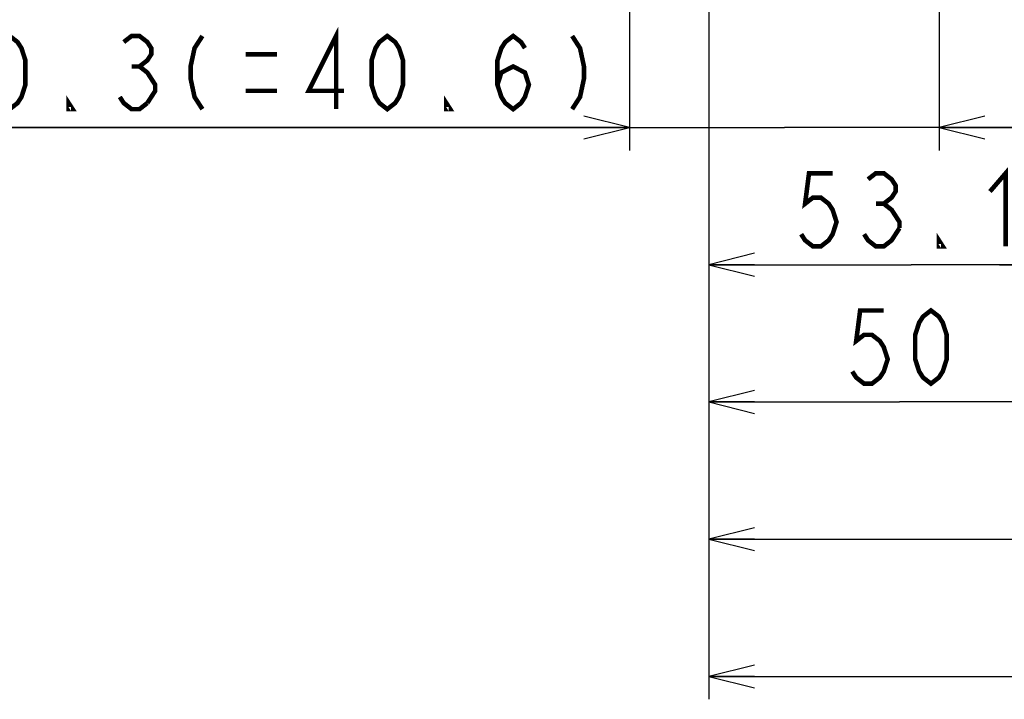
# Model space of a CAD drawing. Extents: x 28 to 410, y 32 to 287.
# Tile 58 of 78: x 253 to 296, y 117 to 147. Entities that reach past the tile are written whole.
import ezdxf

# ---------------------------------------------------------------- set-up
doc = ezdxf.new("R2010")
doc.units = 0
doc.header["$LTSCALE"] = 23.1
doc.layers.get('0').update_dxf_attribs({"linetype": 'CONTINUOUS'})
doc.layers.add('ALL_DIM', color=7, linetype='CONTINUOUS')
doc.dimstyles.get("Standard").update_dxf_attribs({"dimtxt": 2.5, "dimasz": 2.5, "dimexe": 1.25, "dimexo": 0.625, "dimtad": 1, "dimcen": 2.5, "dimazin": 3, "dimtfac": 1, "dimtmove": 0, "dimatfit": 3})

# ---------------------------------------------------------------- blocks, each defined once
blk = doc.blocks.new('_OPEN')
at = {"color": 0, "linetype": 'BYBLOCK'}
for p, q in [((0, 0), (-1, 0.25)), ((-1, -0.25), (0, 0)), ((-1, 0), (0, 0))]:
    blk.add_line(p, q, dxfattribs=at)
blk = doc.blocks.new('*D22')
at = {"layer": 'ALL_DIM', "color": 2, "linetype": 'CONTINUOUS'}
for p, q in [((279.335, 167.434), (279.335, 141.434)), ((292.869, 167.434), (292.869, 141.434)), ((279.335, 142.434), (239.843, 142.434)), ((239.843, 142.434), (286.102, 142.434)), ((297.869, 142.434), (286.102, 142.434)), ((292.869, 142.434), (297.869, 142.434))]:
    blk.add_line(p, q, dxfattribs=at)
at = {"layer": 'ALL_DIM', "color": 2, "linetype": 'CONTINUOUS', "xscale": 2, "yscale": 2, "zscale": 2}
blk.add_blockref('_OPEN', (279.335, 142.434), dxfattribs=at)
at = {"layer": 'ALL_DIM', "color": 2, "linetype": 'CONTINUOUS', "xscale": 2, "yscale": 2, "zscale": 2, "rotation": 180}
blk.add_blockref('_OPEN', (292.869, 142.434), dxfattribs=at)
blk = doc.blocks.new('*D23')
at = {"layer": 'ALL_DIM', "color": 2, "linetype": 'CONTINUOUS'}
for p, q in [((282.802, 157.101), (282.802, 129.434)), ((299.469, 149.384), (299.469, 129.434)), ((282.802, 130.434), (291.135, 130.434)), ((299.469, 130.434), (291.135, 130.434))]:
    blk.add_line(p, q, dxfattribs=at)
at = {"layer": 'ALL_DIM', "color": 2, "linetype": 'CONTINUOUS', "xscale": 2, "yscale": 2, "zscale": 2, "rotation": 180}
blk.add_blockref('_OPEN', (282.802, 130.434), dxfattribs=at)
at = {"layer": 'ALL_DIM', "color": 2, "linetype": 'CONTINUOUS', "xscale": 2, "yscale": 2, "zscale": 2}
blk.add_blockref('_OPEN', (299.469, 130.434), dxfattribs=at)
blk = doc.blocks.new('*D25')
at = {"layer": 'ALL_DIM', "color": 2, "linetype": 'CONTINUOUS'}
for p, q in [((300.502, 169.101), (300.502, 135.434)), ((282.802, 157.101), (282.802, 135.434)), ((282.802, 136.434), (291.652, 136.434)), ((300.502, 136.434), (291.652, 136.434))]:
    blk.add_line(p, q, dxfattribs=at)
at = {"layer": 'ALL_DIM', "color": 2, "linetype": 'CONTINUOUS', "xscale": 2, "yscale": 2, "zscale": 2, "rotation": 180}
blk.add_blockref('_OPEN', (282.802, 136.434), dxfattribs=at)
at = {"layer": 'ALL_DIM', "color": 2, "linetype": 'CONTINUOUS', "xscale": 2, "yscale": 2, "zscale": 2}
blk.add_blockref('_OPEN', (300.502, 136.434), dxfattribs=at)
blk = doc.blocks.new('*D26')
at = {"layer": 'ALL_DIM', "color": 2, "linetype": 'CONTINUOUS'}
for p, q in [((300.502, 169.101), (300.502, 135.434)), ((309.002, 169.101), (309.002, 135.434)), ((300.502, 136.434), (295.502, 136.434)), ((295.502, 136.434), (304.752, 136.434)), ((321.555, 136.434), (304.752, 136.434)), ((309.002, 136.434), (321.555, 136.434))]:
    blk.add_line(p, q, dxfattribs=at)
at = {"layer": 'ALL_DIM', "color": 2, "linetype": 'CONTINUOUS', "xscale": 2, "yscale": 2, "zscale": 2}
blk.add_blockref('_OPEN', (300.502, 136.434), dxfattribs=at)
at = {"layer": 'ALL_DIM', "color": 2, "linetype": 'CONTINUOUS', "xscale": 2, "yscale": 2, "zscale": 2, "rotation": 180}
blk.add_blockref('_OPEN', (309.002, 136.434), dxfattribs=at)
blk = doc.blocks.new('*D27')
at = {"layer": 'ALL_DIM', "color": 2, "linetype": 'CONTINUOUS'}
for p, q in [((316.135, 167.434), (316.135, 141.652)), ((282.802, 157.101), (282.802, 123.434)), ((316.135, 135.285), (316.135, 123.434)), ((282.802, 124.434), (299.469, 124.434)), ((316.135, 124.434), (299.469, 124.434))]:
    blk.add_line(p, q, dxfattribs=at)
at = {"layer": 'ALL_DIM', "color": 2, "linetype": 'CONTINUOUS', "xscale": 2, "yscale": 2, "zscale": 2, "rotation": 180}
blk.add_blockref('_OPEN', (282.802, 124.434), dxfattribs=at)
at = {"layer": 'ALL_DIM', "color": 2, "linetype": 'CONTINUOUS', "xscale": 2, "yscale": 2, "zscale": 2}
blk.add_blockref('_OPEN', (316.135, 124.434), dxfattribs=at)
blk = doc.blocks.new('*D29')
at = {"layer": 'ALL_DIM', "color": 2, "linetype": 'CONTINUOUS'}
for p, q in [((329.402, 167.434), (329.402, 117.434)), ((282.802, 157.101), (282.802, 117.434)), ((282.802, 118.434), (306.102, 118.434)), ((329.402, 118.434), (306.102, 118.434))]:
    blk.add_line(p, q, dxfattribs=at)
at = {"layer": 'ALL_DIM', "color": 2, "linetype": 'CONTINUOUS', "xscale": 2, "yscale": 2, "zscale": 2, "rotation": 180}
blk.add_blockref('_OPEN', (282.802, 118.434), dxfattribs=at)
at = {"layer": 'ALL_DIM', "color": 2, "linetype": 'CONTINUOUS', "xscale": 2, "yscale": 2, "zscale": 2}
blk.add_blockref('_OPEN', (329.402, 118.434), dxfattribs=at)

msp = doc.modelspace()

# ---------------------------------------------------------------- linework, layer by layer
at = {"layer": 'ALL_DIM', "color": 2, "linetype": 'CONTINUOUS', "const_width": 0.2}
for points in [[(266.503, 143.234), (266.503, 146.434), (265.299, 144.034), (266.847, 144.034)], [(252.227, 143.234), (251.883, 143.501), (251.711, 143.768), (251.539, 144.301), (251.539, 145.368), (251.711, 145.901), (251.883, 146.168), (252.227, 146.434), (252.571, 146.168), (252.743, 145.901), (252.915, 145.368), (252.915, 144.301), (252.743, 143.768), (252.571, 143.501), (252.227, 143.234)], [(257.215, 146.168), (257.559, 146.434), (257.903, 146.434), (258.247, 146.168), (258.419, 145.901), (258.419, 145.634), (258.247, 145.368), (257.903, 145.101), (258.247, 144.834), (258.419, 144.568), (258.591, 144.301), (258.591, 144.034), (258.247, 143.501)], [(260.655, 146.434), (260.311, 145.901), (260.139, 145.101), (260.139, 144.568), (260.311, 143.768), (260.655, 143.234)], [(268.739, 143.234), (268.395, 143.501), (268.223, 143.768), (268.051, 144.301), (268.051, 145.368), (268.223, 145.901), (268.395, 146.168), (268.739, 146.434), (269.083, 146.168), (269.255, 145.901), (269.427, 145.368), (269.427, 144.301), (269.255, 143.768), (269.083, 143.501), (268.739, 143.234)], [(273.555, 144.301), (273.727, 144.834), (274.243, 145.101), (274.759, 144.834), (274.931, 144.301), (274.759, 143.768), (274.587, 143.501), (274.243, 143.234), (273.899, 143.501), (273.727, 143.768), (273.555, 144.301), (273.555, 145.368), (273.727, 145.901), (273.899, 146.168), (274.243, 146.434), (274.587, 146.168), (274.759, 145.901)], [(276.823, 146.434), (277.167, 145.901), (277.339, 145.101), (277.339, 144.568), (277.167, 143.768), (276.823, 143.234)], [(262.547, 145.634), (263.923, 145.634)], [(257.559, 145.101), (257.903, 145.101)], [(254.979, 143.234), (254.807, 143.234), (254.807, 143.501), (254.979, 143.234)], [(258.247, 143.501), (257.903, 143.234), (257.559, 143.234), (257.215, 143.501), (257.043, 143.768)], [(262.547, 144.034), (263.923, 144.034)], [(271.491, 143.234), (271.319, 143.234), (271.319, 143.501), (271.491, 143.234)], [(288.212, 140.434), (287.18, 140.434), (287.008, 139.101), (287.352, 139.368), (287.696, 139.368), (288.04, 139.101), (288.212, 138.834), (288.384, 138.301), (288.212, 137.768), (288.04, 137.501), (287.696, 137.234), (287.352, 137.234), (287.008, 137.501), (286.836, 137.768)], [(289.76, 140.168), (290.104, 140.434), (290.448, 140.434), (290.792, 140.168), (290.964, 139.901), (290.964, 139.634), (290.792, 139.368), (290.448, 139.101), (290.792, 138.834), (290.964, 138.568), (291.136, 138.301), (291.136, 138.034)], [(295.092, 139.634), (295.78, 140.434), (295.78, 137.234)], [(290.104, 139.101), (290.448, 139.101)], [(291.136, 138.034), (290.792, 137.501), (290.448, 137.234), (290.104, 137.234), (289.76, 137.501), (289.588, 137.768)], [(293.028, 137.234), (292.856, 137.234), (292.856, 137.501), (293.028, 137.234)], [(290.447, 134.434), (289.415, 134.434), (289.243, 133.101), (289.587, 133.368), (289.931, 133.368), (290.275, 133.101), (290.447, 132.834), (290.619, 132.301), (290.447, 131.768), (290.275, 131.501), (289.931, 131.234), (289.587, 131.234), (289.243, 131.501), (289.071, 131.768)], [(292.511, 131.234), (292.167, 131.501), (291.995, 131.768), (291.823, 132.301), (291.823, 133.368), (291.995, 133.901), (292.167, 134.168), (292.511, 134.434), (292.855, 134.168), (293.027, 133.901), (293.199, 133.368), (293.199, 132.301), (293.027, 131.768), (292.855, 131.501), (292.511, 131.234)]]:
    msp.add_lwpolyline(points, dxfattribs=at)

# ---------------------------------------------------------------- dimensions: what is measured, and where the dimension line sits
at = {"layer": 'ALL_DIM', "color": 2, "linetype": 'CONTINUOUS'}
for base, p1, p2, picture, middle in [((300.502, 136.434), (282.802, 158.101), (300.502, 170.101), '*D25', (286.148, 136.434)), ((309.002, 136.434), (300.502, 170.101), (309.002, 170.101), '*D26', (310.547, 136.434)), ((292.869, 142.434), (279.335, 168.434), (292.869, 168.434), '*D22', (239.843, 142.434)), ((316.135, 124.434), (282.802, 158.101), (316.135, 168.434), '*D27', (295.341, 124.434)), ((329.402, 118.434), (282.802, 158.101), (329.402, 168.434), '*D29', (299.222, 118.434)), ((299.469, 130.434), (282.802, 158.101), (299.469, 150.384), '*D23', (288.383, 130.434))]:
    dim = msp.add_linear_dim(base=base, p1=p1, p2=p2, dimstyle='Standard', dxfattribs=at)
    dim.commit()
    dim.dimension.update_dxf_attribs({"geometry": picture, "text_midpoint": middle, "dimtype": 128})

doc.saveas('drawing.dxf')
